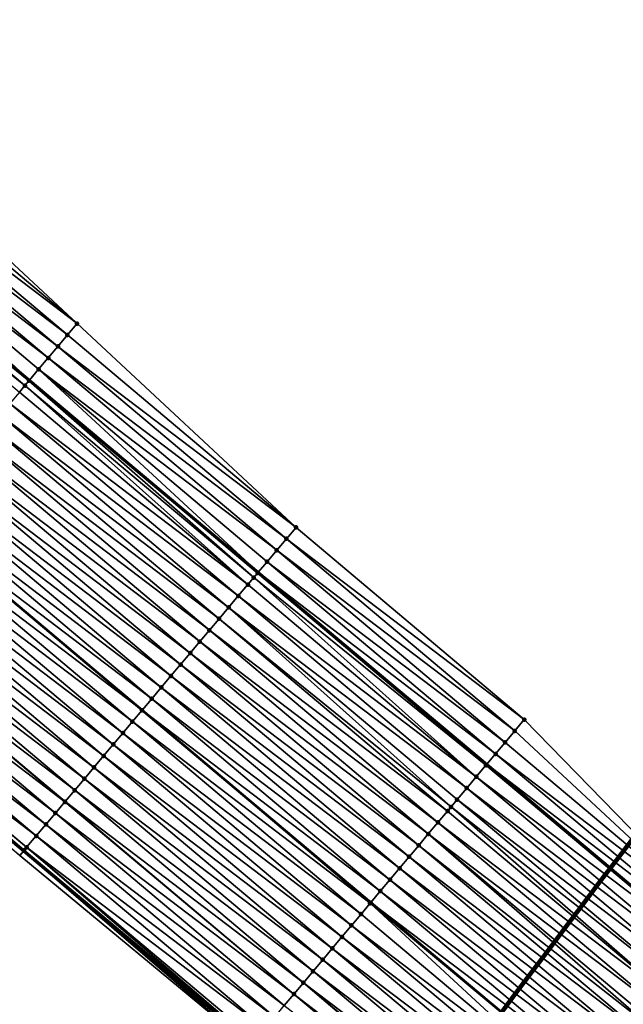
# Model space of a CAD drawing. Header units: feet. Extents: x 2017424 to 2024169, y 808042 to 818730.
# Tile 133 of 256: x 2017853 to 2017893, y 818336 to 818402. Entities that reach past the tile are written whole.
import ezdxf

# ---------------------------------------------------------------- set-up
doc = ezdxf.new("R2010")
doc.units = ezdxf.units.FT
doc.header["$MEASUREMENT"] = 0
for name, color, linetype, lineweight in [('EP_Travel Lane', 172, 'Continuous', 53), ('NB-Road Shots', 141, 'Continuous', 100), ('NB-Road X-Section', 40, 'Continuous', 13), ('Notes', 3, 'Continuous', 100), ('STRIPING', 60, 'Continuous', 53)]:
    doc.layers.add(name, color=color, linetype=linetype, lineweight=lineweight)
doc.layers.add('I-77-MM15-17_NB-Surface-BORDER', color=7, linetype='Continuous')
doc.layers.add('I-77-MM15-17_NB-Surface-TIN', color=7, linetype='Continuous')

msp = doc.modelspace()

# ---------------------------------------------------------------- linework, layer by layer
at = {"layer": 'EP_Travel Lane'}
for points in [[(2017700.465358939, 818506.3183511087, 275.6137406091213), (2017715.780841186, 818493.4570370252, 275.4632255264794), (2017731.105873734, 818480.5864199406, 275.3003390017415), (2017746.416201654, 818467.7190702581, 275.1402701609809), (2017761.726484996, 818454.851758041, 274.9733152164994), (2017777.036702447, 818441.9845012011, 274.7961937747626), (2017792.346997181, 818429.11717941, 274.6309960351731), (2017807.657320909, 818416.2498332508, 274.4702778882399), (2017822.967456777, 818403.3826449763, 274.280558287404), (2017838.277671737, 818390.5153902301, 274.1030543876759), (2017853.587967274, 818377.6480677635, 273.937985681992), (2017868.898245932, 818364.7807594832, 273.7703025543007), (2017884.19638486, 818351.9260948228, 273.58705673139), (2017899.516470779, 818339.0704126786, 273.4242822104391), (2017914.83657145, 818326.2147181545, 273.2640239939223), (2017930.156776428, 818313.3589361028, 273.1215379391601), (2017945.477021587, 818300.503120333, 272.9858990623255)], [(2017669.572152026, 818500.623913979, 276.2142146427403), (2017684.887690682, 818487.7625524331, 276.0730450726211), (2017700.203180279, 818474.9012320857, 275.9237450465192), (2017715.501710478, 818462.0497005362, 275.7629616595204), (2017730.799629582, 818449.167727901, 275.5942802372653), (2017746.097513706, 818436.2857847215, 275.4202003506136), (2017761.395405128, 818423.4038353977, 275.2472398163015), (2017776.693345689, 818410.5218446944, 275.0818815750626), (2017791.99130394, 818397.6398390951, 274.9192514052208), (2017807.289204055, 818384.7578824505, 274.747639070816), (2017822.587136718, 818371.8758983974, 274.5810475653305), (2017837.885092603, 818358.9938947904, 274.4180497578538), (2017853.18298255, 818346.1119467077, 274.2448767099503), (2017868.502268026, 818333.217688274, 274.0707611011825), (2017883.822297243, 818320.3620549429, 273.8982209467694), (2017899.142508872, 818307.506268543, 273.7567614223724), (2017914.462768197, 818294.6504421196, 273.6234330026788), (2017929.78298554, 818281.7946509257, 273.4829504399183), (2017945.103190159, 818268.938870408, 273.3402997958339)]]:
    msp.add_polyline3d(points, dxfattribs=at)
at = {"layer": 'I-77-MM15-17_NB-Surface-BORDER', "color": 3, "linetype": 'Continuous', "lineweight": -3}
for points in [[(2017703.101976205, 818509.4600791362, 275.4509129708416), (2017718.417507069, 818496.5987240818, 275.3084597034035), (2017733.745188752, 818483.7227311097, 275.1475985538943), (2017749.686980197, 818471.6058914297, 274.9404246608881), (2017765.628924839, 818459.4889227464, 274.7569137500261), (2017780.926951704, 818446.6068593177, 274.6048943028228), (2017796.225117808, 818433.7246786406, 274.4743760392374), (2017811.522979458, 818420.8427543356, 274.2968246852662), (2017826.820602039, 818407.9610313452, 274.0823364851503), (2017842.118377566, 818395.0791795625, 273.891487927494), (2017856.77239867, 818381.432095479, 273.7573530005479), (2017871.426399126, 818367.7850287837, 273.6200154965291), (2017886.708749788, 818354.9217460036, 273.4467742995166), (2017900.743620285, 818340.5336732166, 273.3513338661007), (2017916.706366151, 818328.4441428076, 273.1637759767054), (2017932.026605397, 818315.588332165, 273.0271155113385), (2017947.989298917, 818303.4988456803, 272.8306349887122)], [(2017945.03328496, 818268.8555568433, 273.3409461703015), (2017928.858083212, 818280.6924873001, 273.4795691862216), (2017914.1027162, 818294.2213936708, 273.6213631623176), (2017898.84306939, 818307.1495305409, 273.7480917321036), (2017883.543332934, 818320.0295635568, 273.9024397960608), (2017868.353390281, 818333.0402770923, 274.0702513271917), (2017852.931688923, 818345.8135374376, 274.2438751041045), (2017837.397362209, 818358.4147727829, 274.4119851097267), (2017822.040944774, 818371.2274179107, 274.5698653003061), (2017806.857102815, 818384.2448189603, 274.7418484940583), (2017791.502601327, 818397.0595721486, 274.9124553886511), (2017776.20983502, 818409.9477754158, 275.0726494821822), (2017760.963295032, 818422.890779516, 275.2400691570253), (2017745.255806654, 818435.286517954, 275.3975136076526), (2017730.124493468, 818448.3660867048, 275.585666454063), (2017715.044286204, 818461.5066114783, 275.7536184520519), (2017700.014771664, 818474.6768939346, 275.9219362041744), (2017684.590244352, 818487.4083693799, 276.0713054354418), (2017669.37084045, 818500.3842168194, 276.2119112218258)]]:
    msp.add_polyline3d(points, dxfattribs=at)
at = {"layer": 'I-77-MM15-17_NB-Surface-TIN', "color": 128, "linetype": 'Continuous', "lineweight": -3}
for points in [[(2017856.77239867, 818381.432095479, 273.7573530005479), (2017842.118377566, 818395.0791795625, 273.891487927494), (2017841.474425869, 818394.3141133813, 273.917729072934)], [(2017856.77239867, 818381.432095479, 273.7573530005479), (2017841.474425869, 818394.3141133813, 273.917729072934), (2017840.830461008, 818393.5490582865, 273.9419361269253)], [(2017856.128431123, 818380.6670426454, 273.7811450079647), (2017840.830461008, 818393.5490582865, 273.9419361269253), (2017840.186565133, 818392.7839450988, 273.9768019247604)], [(2017856.128431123, 818380.6670426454, 273.7811450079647), (2017856.77239867, 818381.432095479, 273.7573530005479), (2017840.830461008, 818393.5490582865, 273.9419361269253)], [(2017855.484531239, 818379.9019328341, 273.8153911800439), (2017840.186565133, 818392.7839450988, 273.9768019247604), (2017839.542684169, 818392.0188193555, 274.0139714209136)], [(2017855.484531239, 818379.9019328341, 273.8153911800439), (2017856.128431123, 818380.6670426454, 273.7811450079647), (2017840.186565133, 818392.7839450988, 273.9768019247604)], [(2017854.840655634, 818379.1368025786, 273.8533884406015), (2017839.542684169, 818392.0188193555, 274.0139714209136), (2017838.898795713, 818391.2536999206, 274.0499834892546)], [(2017854.840655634, 818379.1368025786, 273.8533884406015), (2017855.484531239, 818379.9019328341, 273.8153911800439), (2017839.542684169, 818392.0188193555, 274.0139714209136)], [(2017838.898795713, 818391.2536999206, 274.0499834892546), (2017838.277671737, 818390.5153902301, 274.1030543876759), (2017853.587967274, 818377.6480677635, 273.937985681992)], [(2017854.196797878, 818378.3716572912, 273.8941437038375), (2017838.898795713, 818391.2536999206, 274.0499834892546), (2017853.587967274, 818377.6480677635, 273.937985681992)], [(2017854.196797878, 818378.3716572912, 273.8941437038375), (2017854.840655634, 818379.1368025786, 273.8533884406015), (2017838.898795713, 818391.2536999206, 274.0499834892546)], [(2017853.278565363, 818377.2804133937, 273.9551706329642), (2017838.00094137, 818390.186575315, 274.1171538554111), (2017837.611016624, 818389.7234628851, 274.1216710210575)], [(2017853.552976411, 818377.6064814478, 273.9405053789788), (2017838.255030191, 818390.4884769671, 274.1049889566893), (2017838.00094137, 818390.186575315, 274.1171538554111)], [(2017853.278565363, 818377.2804133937, 273.9551706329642), (2017853.552976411, 818377.6064814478, 273.9405053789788), (2017838.00094137, 818390.186575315, 274.1171538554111)], [(2017853.552976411, 818377.6064814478, 273.9405053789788), (2017838.277671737, 818390.5153902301, 274.1030543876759), (2017838.255030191, 818390.4884769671, 274.1049889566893)], [(2017853.552976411, 818377.6064814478, 273.9405053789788), (2017853.587967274, 818377.6480677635, 273.937985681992), (2017838.277671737, 818390.5153902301, 274.1030543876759)], [(2017852.908991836, 818376.8414429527, 273.9616665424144), (2017853.278565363, 818377.2804133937, 273.9551706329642), (2017837.611016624, 818389.7234628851, 274.1216710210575)], [(2017871.426399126, 818367.7850287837, 273.6200154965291), (2017856.77239867, 818381.432095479, 273.7573530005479), (2017856.128431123, 818380.6670426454, 273.7811450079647)], [(2017871.426399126, 818367.7850287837, 273.6200154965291), (2017856.128431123, 818380.6670426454, 273.7811450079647), (2017855.484531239, 818379.9019328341, 273.8153911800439)], [(2017870.782484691, 818367.0199312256, 273.6520141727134), (2017855.484531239, 818379.9019328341, 273.8153911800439), (2017854.840655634, 818379.1368025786, 273.8533884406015)], [(2017870.782484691, 818367.0199312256, 273.6520141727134), (2017871.426399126, 818367.7850287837, 273.6200154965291), (2017855.484531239, 818379.9019328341, 273.8153911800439)], [(2017870.138607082, 818366.2548026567, 273.6897026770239), (2017854.840655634, 818379.1368025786, 273.8533884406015), (2017854.196797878, 818378.3716572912, 273.8941437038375)], [(2017870.138607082, 818366.2548026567, 273.6897026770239), (2017870.782484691, 818367.0199312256, 273.6520141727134), (2017854.840655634, 818379.1368025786, 273.8533884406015)], [(2017854.196797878, 818378.3716572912, 273.8941437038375), (2017853.587967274, 818377.6480677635, 273.937985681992), (2017868.898245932, 818364.7807594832, 273.7703025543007)], [(2017869.494759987, 818365.4896483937, 273.7321054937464), (2017854.196797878, 818378.3716572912, 273.8941437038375), (2017868.898245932, 818364.7807594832, 273.7703025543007)], [(2017869.494759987, 818365.4896483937, 273.7321054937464), (2017870.138607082, 818366.2548026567, 273.6897026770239), (2017854.196797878, 818378.3716572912, 273.8941437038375)], [(2017868.600558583, 818364.4270606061, 273.784144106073), (2017853.552976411, 818377.6064814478, 273.9405053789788), (2017853.278565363, 818377.2804133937, 273.9551706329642)], [(2017868.85090529, 818364.7245005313, 273.7733339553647), (2017853.587967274, 818377.6480677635, 273.937985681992), (2017853.552976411, 818377.6064814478, 273.9405053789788)], [(2017868.600558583, 818364.4270606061, 273.784144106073), (2017868.85090529, 818364.7245005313, 273.7733339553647), (2017853.552976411, 818377.6064814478, 273.9405053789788)], [(2017868.85090529, 818364.7245005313, 273.7733339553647), (2017868.898245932, 818364.7807594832, 273.7703025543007), (2017853.587967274, 818377.6480677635, 273.937985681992)], [(2017868.206918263, 818363.9594641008, 273.7941170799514), (2017853.278565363, 818377.2804133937, 273.9551706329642), (2017852.908991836, 818376.8414429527, 273.9616665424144)], [(2017868.206918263, 818363.9594641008, 273.7941170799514), (2017868.600558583, 818364.4270606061, 273.784144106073), (2017853.278565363, 818377.2804133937, 273.9551706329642)], [(2017868.206918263, 818363.9594641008, 273.7941170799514), (2017852.908991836, 818376.8414429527, 273.9616665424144), (2017852.264964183, 818376.0764407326, 273.9761721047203)], [(2017867.56289668, 818363.1944567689, 273.8095611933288), (2017852.264964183, 818376.0764407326, 273.9761721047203), (2017851.620981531, 818375.3114006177, 273.9976304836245)], [(2017867.56289668, 818363.1944567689, 273.8095611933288), (2017868.206918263, 818363.9594641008, 273.7941170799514), (2017852.264964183, 818376.0764407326, 273.9761721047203)], [(2017866.918916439, 818362.429414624, 273.8313927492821), (2017851.620981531, 818375.3114006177, 273.9976304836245), (2017850.977010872, 818374.5463504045, 274.0209417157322)], [(2017866.918916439, 818362.429414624, 273.8313927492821), (2017867.56289668, 818363.1944567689, 273.8095611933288), (2017851.620981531, 818375.3114006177, 273.9976304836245)], [(2017866.274958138, 818361.6643540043, 273.8566140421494), (2017850.977010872, 818374.5463504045, 274.0209417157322), (2017850.333047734, 818373.7812938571, 274.0454150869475)], [(2017866.274958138, 818361.6643540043, 273.8566140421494), (2017866.918916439, 818362.429414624, 273.8313927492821), (2017850.977010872, 818374.5463504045, 274.0209417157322)], [(2017865.630992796, 818360.8992993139, 273.8807474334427), (2017850.333047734, 818373.7812938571, 274.0454150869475), (2017849.689062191, 818373.0162561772, 274.0664267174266)], [(2017865.630992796, 818360.8992993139, 273.8807474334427), (2017866.274958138, 818361.6643540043, 273.8566140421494), (2017850.333047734, 818373.7812938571, 274.0454150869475)], [(2017864.987018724, 818360.1342519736, 273.9035322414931), (2017849.689062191, 818373.0162561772, 274.0664267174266), (2017849.045065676, 818372.2512277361, 274.0857432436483)], [(2017864.987018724, 818360.1342519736, 273.9035322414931), (2017865.630992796, 818360.8992993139, 273.8807474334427), (2017849.689062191, 818373.0162561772, 274.0664267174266)], [(2017864.34303056, 818359.3692165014, 273.9241395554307), (2017849.045065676, 818372.2512277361, 274.0857432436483), (2017848.401049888, 818371.4862155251, 274.1020819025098)], [(2017864.34303056, 818359.3692165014, 273.9241395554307), (2017864.987018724, 818360.1342519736, 273.9035322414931), (2017849.045065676, 818372.2512277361, 274.0857432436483)], [(2017863.699041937, 818358.6041814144, 273.9446761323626), (2017848.401049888, 818371.4862155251, 274.1020819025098), (2017847.757053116, 818370.7211873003, 274.1213586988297)], [(2017863.699041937, 818358.6041814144, 273.9446761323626), (2017864.34303056, 818359.3692165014, 273.9241395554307), (2017848.401049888, 818371.4862155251, 274.1020819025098)], [(2017863.05504936, 818357.8391496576, 273.9646016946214), (2017847.757053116, 818370.7211873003, 274.1213586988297), (2017847.113081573, 818369.9561378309, 274.1445334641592)], [(2017863.05504936, 818357.8391496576, 273.9646016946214), (2017863.699041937, 818358.6041814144, 273.9446761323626), (2017847.757053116, 818370.7211873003, 274.1213586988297)], [(2017862.411050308, 818357.0741233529, 273.9835269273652), (2017847.113081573, 818369.9561378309, 274.1445334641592), (2017846.469119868, 818369.1910800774, 274.1692281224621)], [(2017862.411050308, 818357.0741233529, 273.9835269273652), (2017863.05504936, 818357.8391496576, 273.9646016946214), (2017847.113081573, 818369.9561378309, 274.1445334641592)], [(2017861.767077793, 818356.3090747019, 274.006552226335), (2017846.469119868, 818369.1910800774, 274.1692281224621), (2017845.832543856, 818368.4349163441, 274.1845459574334)], [(2017861.767077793, 818356.3090747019, 274.006552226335), (2017862.411050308, 818357.0741233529, 273.9835269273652), (2017846.469119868, 818369.1910800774, 274.1692281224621)], [(2017861.123070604, 818355.5440552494, 274.0242202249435), (2017845.825098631, 818368.4260724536, 274.1847251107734), (2017845.181110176, 818367.6610372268, 274.2052866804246)], [(2017845.825098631, 818368.4260724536, 274.1847251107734), (2017861.130515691, 818355.552899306, 274.0240159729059), (2017845.832543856, 818368.4349163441, 274.1845459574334)], [(2017861.123070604, 818355.5440552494, 274.0242202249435), (2017861.130515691, 818355.552899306, 274.0240159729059), (2017845.825098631, 818368.4260724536, 274.1847251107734)], [(2017861.767077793, 818356.3090747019, 274.006552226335), (2017845.832543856, 818368.4349163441, 274.1845459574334), (2017861.130515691, 818355.552899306, 274.0240159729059)], [(2017860.479057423, 818354.7790408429, 274.0409623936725), (2017845.181110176, 818367.6610372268, 274.2052866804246), (2017844.537149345, 818366.8959787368, 274.2301164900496)], [(2017860.479057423, 818354.7790408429, 274.0409623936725), (2017861.123070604, 818355.5440552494, 274.0242202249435), (2017845.181110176, 818367.6610372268, 274.2052866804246)], [(2017886.708749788, 818354.9217460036, 273.4467742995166), (2017871.426399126, 818367.7850287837, 273.6200154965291), (2017870.782484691, 818367.0199312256, 273.6520141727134)], [(2017886.066140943, 818354.1555515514, 273.4802550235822), (2017870.782484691, 818367.0199312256, 273.6520141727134), (2017870.138607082, 818366.2548026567, 273.6897026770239)], [(2017886.066140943, 818354.1555515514, 273.4802550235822), (2017886.708749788, 818354.9217460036, 273.4467742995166), (2017870.782484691, 818367.0199312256, 273.6520141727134)], [(2017859.83509339, 818354.0139850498, 274.0652981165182), (2017844.537149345, 818366.8959787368, 274.2301164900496), (2017843.893160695, 818366.1309436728, 274.2506481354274)], [(2017859.83509339, 818354.0139850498, 274.0652981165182), (2017860.479057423, 818354.7790408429, 274.0409623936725), (2017844.537149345, 818366.8959787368, 274.2301164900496)], [(2017859.19112591, 818353.2489321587, 274.0891013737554), (2017843.893160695, 818366.1309436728, 274.2506481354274), (2017843.249214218, 818365.3658730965, 274.2776955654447)], [(2017859.19112591, 818353.2489321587, 274.0891013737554), (2017859.83509339, 818354.0139850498, 274.0652981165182), (2017843.893160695, 818366.1309436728, 274.2506481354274)], [(2017885.423552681, 818353.3893398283, 273.517242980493), (2017870.138607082, 818366.2548026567, 273.6897026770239), (2017869.494759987, 818365.4896483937, 273.7321054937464)], [(2017885.423552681, 818353.3893398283, 273.517242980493), (2017886.066140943, 818354.1555515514, 273.4802550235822), (2017870.138607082, 818366.2548026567, 273.6897026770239)], [(2017858.547135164, 818352.4838988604, 274.1093097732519), (2017843.249214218, 818365.3658730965, 274.2776955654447), (2017842.605233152, 818364.600831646, 274.2993990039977)], [(2017858.547135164, 818352.4838988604, 274.1093097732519), (2017859.19112591, 818353.2489321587, 274.0891013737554), (2017843.249214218, 818365.3658730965, 274.2776955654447)], [(2017884.780964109, 818352.6231283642, 273.5541783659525), (2017869.494759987, 818365.4896483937, 273.7321054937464), (2017868.898245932, 818364.7807594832, 273.7703025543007)], [(2017884.780964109, 818352.6231283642, 273.5541783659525), (2017885.423552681, 818353.3893398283, 273.517242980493), (2017869.494759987, 818365.4896483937, 273.7321054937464)], [(2017857.903151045, 818351.7188599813, 274.1305421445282), (2017842.605233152, 818364.600831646, 274.2993990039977), (2017841.961262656, 818363.8357812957, 274.3227353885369)], [(2017857.903151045, 818351.7188599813, 274.1305421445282), (2017858.547135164, 818352.4838988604, 274.1093097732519), (2017842.605233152, 818364.600831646, 274.2993990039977)], [(2017883.4957483, 818351.0907378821, 273.6214601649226), (2017868.600558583, 818364.4270606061, 273.784144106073), (2017868.206918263, 818363.9594641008, 273.7941170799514)], [(2017884.138370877, 818351.8569208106, 273.5903195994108), (2017868.85090529, 818364.7245005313, 273.7733339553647), (2017868.600558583, 818364.4270606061, 273.784144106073)], [(2017883.4957483, 818351.0907378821, 273.6214601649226), (2017884.138370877, 818351.8569208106, 273.5903195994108), (2017868.600558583, 818364.4270606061, 273.784144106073)], [(2017868.85090529, 818364.7245005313, 273.7733339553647), (2017884.19638486, 818351.9260948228, 273.58705673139), (2017868.898245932, 818364.7807594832, 273.7703025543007)], [(2017884.138370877, 818351.8569208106, 273.5903195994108), (2017884.19638486, 818351.9260948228, 273.58705673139), (2017868.85090529, 818364.7245005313, 273.7733339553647)], [(2017884.780964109, 818352.6231283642, 273.5541783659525), (2017868.898245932, 818364.7807594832, 273.7703025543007), (2017884.19638486, 818351.9260948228, 273.58705673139)], [(2017857.259170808, 818350.9538178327, 274.1523743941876), (2017841.961262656, 818363.8357812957, 274.3227353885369), (2017841.317252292, 818363.0707645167, 274.3399121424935)], [(2017857.259170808, 818350.9538178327, 274.1523743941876), (2017857.903151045, 818351.7188599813, 274.1305421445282), (2017841.961262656, 818363.8357812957, 274.3227353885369)], [(2017883.4957483, 818351.0907378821, 273.6214601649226), (2017868.206918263, 818363.9594641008, 273.7941170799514), (2017867.56289668, 818363.1944567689, 273.8095611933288)], [(2017856.61517634, 818350.1887876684, 274.1720078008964), (2017841.317252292, 818363.0707645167, 274.3399121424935), (2017840.67321579, 818362.3057697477, 274.3530505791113)], [(2017856.61517634, 818350.1887876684, 274.1720078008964), (2017857.259170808, 818350.9538178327, 274.1523743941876), (2017841.317252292, 818363.0707645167, 274.3399121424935)], [(2017882.853083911, 818350.324590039, 273.6454758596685), (2017867.56289668, 818363.1944567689, 273.8095611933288), (2017866.918916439, 818362.429414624, 273.8313927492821)], [(2017882.853083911, 818350.324590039, 273.6454758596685), (2017883.4957483, 818351.0907378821, 273.6214601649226), (2017867.56289668, 818363.1944567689, 273.8095611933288)], [(2017881.801868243, 818349.0713964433, 273.6842729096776), (2017866.918916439, 818362.429414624, 273.8313927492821), (2017866.274958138, 818361.6643540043, 273.8566140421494)], [(2017881.801868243, 818349.0713964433, 273.6842729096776), (2017882.210418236, 818349.5584432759, 273.6692722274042), (2017866.918916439, 818362.429414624, 273.8313927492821)], [(2017882.210418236, 818349.5584432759, 273.6692722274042), (2017882.853083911, 818350.324590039, 273.6454758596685), (2017866.918916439, 818362.429414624, 273.8313927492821)], [(2017855.956910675, 818349.406875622, 274.1866320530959), (2017840.67321579, 818362.3057697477, 274.3530505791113), (2017840.029175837, 818361.5407778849, 274.3656557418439)], [(2017855.956910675, 818349.406875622, 274.1866320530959), (2017855.97114794, 818349.423786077, 274.1863986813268), (2017840.67321579, 818362.3057697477, 274.3530505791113)], [(2017855.97114794, 818349.423786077, 274.1863986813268), (2017856.61517634, 818350.1887876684, 274.1720078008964), (2017840.67321579, 818362.3057697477, 274.3530505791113)], [(2017855.327086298, 818348.6588124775, 274.1956536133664), (2017840.029175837, 818361.5407778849, 274.3656557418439), (2017839.385169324, 818360.7757578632, 274.3834274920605)], [(2017855.327086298, 818348.6588124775, 274.1956536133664), (2017855.956910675, 818349.406875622, 274.1866320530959), (2017840.029175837, 818361.5407778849, 274.3656557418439)], [(2017881.567747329, 818348.7923009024, 273.6921771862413), (2017866.274958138, 818361.6643540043, 273.8566140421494), (2017865.630992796, 818360.8992993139, 273.8807474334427)], [(2017881.567747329, 818348.7923009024, 273.6921771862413), (2017881.801868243, 818349.0713964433, 273.6842729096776), (2017866.274958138, 818361.6643540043, 273.8566140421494)], [(2017854.68305587, 818347.8938125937, 274.2097311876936), (2017839.385169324, 818360.7757578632, 274.3834274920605), (2017838.741145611, 818360.0107523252, 274.3985417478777)], [(2017854.68305587, 818347.8938125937, 274.2097311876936), (2017855.327086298, 818348.6588124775, 274.1956536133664), (2017839.385169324, 818360.7757578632, 274.3834274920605)], [(2017880.925055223, 818348.0261763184, 273.7114696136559), (2017865.630992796, 818360.8992993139, 273.8807474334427), (2017864.987018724, 818360.1342519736, 273.9035322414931)], [(2017880.925055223, 818348.0261763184, 273.7114696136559), (2017881.567747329, 818348.7923009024, 273.6921771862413), (2017865.630992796, 818360.8992993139, 273.8807474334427)], [(2017854.039056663, 818347.12878642, 274.2286323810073), (2017838.741145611, 818360.0107523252, 274.3985417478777), (2017838.09715385, 818359.2457198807, 274.4185928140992)], [(2017854.039056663, 818347.12878642, 274.2286323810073), (2017854.68305587, 818347.8938125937, 274.2097311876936), (2017838.741145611, 818360.0107523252, 274.3985417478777)], [(2017880.282383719, 818347.260034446, 273.7342727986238), (2017864.987018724, 818360.1342519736, 273.9035322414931), (2017864.34303056, 818359.3692165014, 273.9241395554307)], [(2017880.282383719, 818347.260034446, 273.7342727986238), (2017880.925055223, 818348.0261763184, 273.7114696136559), (2017864.987018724, 818360.1342519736, 273.9035322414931)], [(2017853.22915806, 818346.1667797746, 274.2450607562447), (2017837.962823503, 818359.0861914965, 274.4189798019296), (2017837.885092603, 818358.9938947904, 274.4180497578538)], [(2017853.22915806, 818346.1667797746, 274.2450607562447), (2017838.014047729, 818359.1470200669, 274.4191694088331), (2017837.962823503, 818359.0861914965, 274.4189798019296)], [(2017853.395036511, 818346.363777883, 274.2442976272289), (2017838.09715385, 818359.2457198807, 274.4185928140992), (2017838.014047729, 818359.1470200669, 274.4191694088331)], [(2017853.22915806, 818346.1667797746, 274.2450607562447), (2017853.395036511, 818346.363777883, 274.2442976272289), (2017838.014047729, 818359.1470200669, 274.4191694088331)], [(2017853.395036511, 818346.363777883, 274.2442976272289), (2017854.039056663, 818347.12878642, 274.2286323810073), (2017838.09715385, 818359.2457198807, 274.4185928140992)], [(2017879.639721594, 818346.4938847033, 273.7586742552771), (2017864.34303056, 818359.3692165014, 273.9241395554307), (2017863.699041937, 818358.6041814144, 273.9446761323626)], [(2017879.639721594, 818346.4938847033, 273.7586742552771), (2017880.282383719, 818347.260034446, 273.7342727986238), (2017864.34303056, 818359.3692165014, 273.9241395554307)], [(2017853.22915806, 818346.1667797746, 274.2450607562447), (2017837.885092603, 818358.9938947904, 274.4180497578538), (2017853.18298255, 818346.1119467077, 274.2448767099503)], [(2017852.931688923, 818345.8135374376, 274.2438751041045), (2017853.18298255, 818346.1119467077, 274.2448767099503), (2017837.885092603, 818358.9938947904, 274.4180497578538)], [(2017878.997025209, 818345.72776371, 273.7772374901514), (2017863.699041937, 818358.6041814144, 273.9446761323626), (2017863.05504936, 818357.8391496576, 273.9646016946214)], [(2017878.997025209, 818345.72776371, 273.7772374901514), (2017879.639721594, 818346.4938847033, 273.7586742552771), (2017863.699041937, 818358.6041814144, 273.9446761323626)], [(2017878.354331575, 818344.9616404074, 273.7962696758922), (2017863.05504936, 818357.8391496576, 273.9646016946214), (2017862.411050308, 818357.0741233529, 273.9835269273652)], [(2017878.354331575, 818344.9616404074, 273.7962696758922), (2017878.997025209, 818345.72776371, 273.7772374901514), (2017863.05504936, 818357.8391496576, 273.9646016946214)], [(2017877.711669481, 818344.195490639, 273.8206763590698), (2017862.411050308, 818357.0741233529, 273.9835269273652), (2017861.767077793, 818356.3090747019, 274.006552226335)], [(2017877.711669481, 818344.195490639, 273.8206763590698), (2017878.354331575, 818344.9616404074, 273.7962696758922), (2017862.411050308, 818357.0741233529, 273.9835269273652)], [(2017877.069011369, 818343.4293375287, 273.845761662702), (2017861.767077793, 818356.3090747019, 274.006552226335), (2017861.130515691, 818355.552899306, 274.0240159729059)], [(2017877.069011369, 818343.4293375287, 273.845761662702), (2017877.711669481, 818344.195490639, 273.8206763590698), (2017861.767077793, 818356.3090747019, 274.006552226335)], [(2017876.387315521, 818342.6167513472, 273.8634539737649), (2017861.123070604, 818355.5440552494, 274.0242202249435), (2017860.479057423, 818354.7790408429, 274.0409623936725)], [(2017861.123070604, 818355.5440552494, 274.0242202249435), (2017876.433732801, 818342.6720797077, 273.862363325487), (2017861.130515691, 818355.552899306, 274.0240159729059)], [(2017876.426304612, 818342.6632252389, 273.8625574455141), (2017876.433732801, 818342.6720797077, 273.862363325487), (2017861.123070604, 818355.5440552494, 274.0242202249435)], [(2017876.387315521, 818342.6167513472, 273.8634539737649), (2017876.426304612, 818342.6632252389, 273.8625574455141), (2017861.123070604, 818355.5440552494, 274.0242202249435)], [(2017877.069011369, 818343.4293375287, 273.845761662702), (2017861.130515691, 818355.552899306, 274.0240159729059), (2017876.433732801, 818342.6720797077, 273.862363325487)], [(2017875.783595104, 818341.8971152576, 273.8788844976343), (2017860.479057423, 818354.7790408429, 274.0409623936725), (2017859.83509339, 818354.0139850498, 274.0652981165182)], [(2017875.783595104, 818341.8971152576, 273.8788844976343), (2017876.387315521, 818342.6167513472, 273.8634539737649), (2017860.479057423, 818354.7790408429, 274.0409623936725)], [(2017900.743620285, 818340.5336732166, 273.3513338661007), (2017886.708749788, 818354.9217460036, 273.4467742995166), (2017886.066140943, 818354.1555515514, 273.4802550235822)], [(2017875.140907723, 818341.1309867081, 273.8989821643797), (2017859.83509339, 818354.0139850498, 274.0652981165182), (2017859.19112591, 818353.2489321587, 274.0891013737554)], [(2017875.140907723, 818341.1309867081, 273.8989821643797), (2017875.783595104, 818341.8971152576, 273.8788844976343), (2017859.83509339, 818354.0139850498, 274.0652981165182)], [(2017900.743620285, 818340.5336732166, 273.3513338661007), (2017886.066140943, 818354.1555515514, 273.4802550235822), (2017885.423552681, 818353.3893398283, 273.517242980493)], [(2017874.498233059, 818340.3648474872, 273.9212469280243), (2017859.19112591, 818353.2489321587, 274.0891013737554), (2017858.547135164, 818352.4838988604, 274.1093097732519)], [(2017874.498233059, 818340.3648474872, 273.9212469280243), (2017875.140907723, 818341.1309867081, 273.8989821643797), (2017859.19112591, 818353.2489321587, 274.0891013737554)], [(2017900.743620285, 818340.5336732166, 273.3513338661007), (2017885.423552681, 818353.3893398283, 273.517242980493), (2017884.780964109, 818352.6231283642, 273.5541783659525)], [(2017873.855561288, 818339.5987058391, 273.9440045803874), (2017858.547135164, 818352.4838988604, 274.1093097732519), (2017857.903151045, 818351.7188599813, 274.1305421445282)], [(2017873.855561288, 818339.5987058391, 273.9440045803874), (2017874.498233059, 818340.3648474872, 273.9212469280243), (2017858.547135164, 818352.4838988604, 274.1093097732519)], [(2017900.101047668, 818339.7674483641, 273.3909880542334), (2017884.780964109, 818352.6231283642, 273.5541783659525), (2017884.19638486, 818351.9260948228, 273.58705673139)], [(2017900.101047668, 818339.7674483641, 273.3909880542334), (2017900.743620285, 818340.5336732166, 273.3513338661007), (2017884.780964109, 818352.6231283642, 273.5541783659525)], [(2017899.458457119, 818339.0012385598, 273.4275863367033), (2017884.138370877, 818351.8569208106, 273.5903195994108), (2017883.4957483, 818351.0907378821, 273.6214601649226)], [(2017884.138370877, 818351.8569208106, 273.5903195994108), (2017899.516470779, 818339.0704126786, 273.4242822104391), (2017884.19638486, 818351.9260948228, 273.58705673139)], [(2017899.458457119, 818339.0012385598, 273.4275863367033), (2017899.516470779, 818339.0704126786, 273.4242822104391), (2017884.138370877, 818351.8569208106, 273.5903195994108)], [(2017900.101047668, 818339.7674483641, 273.3909880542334), (2017884.19638486, 818351.9260948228, 273.58705673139), (2017899.516470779, 818339.0704126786, 273.4242822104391)], [(2017873.212891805, 818338.8325622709, 273.9671521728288), (2017857.903151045, 818351.7188599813, 274.1305421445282), (2017857.259170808, 818350.9538178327, 274.1523743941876)], [(2017873.212891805, 818338.8325622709, 273.9671521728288), (2017873.855561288, 818339.5987058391, 273.9440045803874), (2017857.903151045, 818351.7188599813, 274.1305421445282)], [(2017872.570195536, 818338.0664411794, 273.9857353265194), (2017857.259170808, 818350.9538178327, 274.1523743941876), (2017856.61517634, 818350.1887876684, 274.1720078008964)], [(2017872.570195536, 818338.0664411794, 273.9857353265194), (2017873.212891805, 818338.8325622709, 273.9671521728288), (2017857.259170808, 818350.9538178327, 274.1523743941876)], [(2017898.815830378, 818338.2350591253, 273.4580174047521), (2017883.4957483, 818351.0907378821, 273.6214601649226), (2017882.853083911, 818350.324590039, 273.6454758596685)], [(2017898.815830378, 818338.2350591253, 273.4580174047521), (2017899.458457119, 818339.0012385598, 273.4275863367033), (2017883.4957483, 818351.0907378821, 273.6214601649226)], [(2017871.927474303, 818337.3003410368, 274.0000643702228), (2017856.61517634, 818350.1887876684, 274.1720078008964), (2017855.97114794, 818349.423786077, 274.1863986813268)], [(2017871.927474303, 818337.3003410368, 274.0000643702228), (2017872.570195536, 818338.0664411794, 273.9857353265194), (2017856.61517634, 818350.1887876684, 274.1720078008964)], [(2017898.17317018, 818337.4689077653, 273.4827472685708), (2017882.853083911, 818350.324590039, 273.6454758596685), (2017882.210418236, 818349.5584432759, 273.6692722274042)], [(2017898.17317018, 818337.4689077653, 273.4827472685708), (2017898.815830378, 818338.2350591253, 273.4580174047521), (2017882.853083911, 818350.324590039, 273.6454758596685)], [(2017871.284749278, 818336.534244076, 274.0137472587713), (2017855.956910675, 818349.406875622, 274.1866320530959), (2017855.327086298, 818348.6588124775, 274.1956536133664)], [(2017871.284749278, 818336.534244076, 274.0137472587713), (2017855.97114794, 818349.423786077, 274.1863986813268), (2017855.956910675, 818349.406875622, 274.1866320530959)], [(2017871.284749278, 818336.534244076, 274.0137472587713), (2017871.927474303, 818337.3003410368, 274.0000643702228), (2017855.97114794, 818349.423786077, 274.1863986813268)], [(2017897.530500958, 818336.7027639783, 273.5059392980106), (2017882.210418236, 818349.5584432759, 273.6692722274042), (2017881.801868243, 818349.0713964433, 273.6842729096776)], [(2017897.530500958, 818336.7027639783, 273.5059392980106), (2017898.17317018, 818337.4689077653, 273.4827472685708), (2017882.210418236, 818349.5584432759, 273.6692722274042)], [(2017870.642026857, 818335.76814493, 274.0278739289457), (2017855.327086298, 818348.6588124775, 274.1956536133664), (2017854.68305587, 818347.8938125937, 274.2097311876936)], [(2017870.642026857, 818335.76814493, 274.0278739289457), (2017871.284749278, 818336.534244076, 274.0137472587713), (2017855.327086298, 818348.6588124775, 274.1956536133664)], [(2017896.887835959, 818335.936616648, 273.5298508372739), (2017881.567747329, 818348.7923009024, 273.6921771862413), (2017880.925055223, 818348.0261763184, 273.7114696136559)], [(2017896.887835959, 818335.936616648, 273.5298508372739), (2017881.801868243, 818349.0713964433, 273.6842729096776), (2017881.567747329, 818348.7923009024, 273.6921771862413)], [(2017896.887835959, 818335.936616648, 273.5298508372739), (2017897.530500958, 818336.7027639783, 273.5059392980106), (2017881.801868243, 818349.0713964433, 273.6842729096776)], [(2017869.999300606, 818335.0020489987, 274.04134775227), (2017854.68305587, 818347.8938125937, 274.2097311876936), (2017854.039056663, 818347.12878642, 274.2286323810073)], [(2017869.999300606, 818335.0020489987, 274.04134775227), (2017870.642026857, 818335.76814493, 274.0278739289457), (2017854.68305587, 818347.8938125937, 274.2097311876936)], [(2017896.245171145, 818335.1704691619, 273.5537940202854), (2017880.925055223, 818348.0261763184, 273.7114696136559), (2017880.282383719, 818347.260034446, 273.7342727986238)], [(2017896.245171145, 818335.1704691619, 273.5537940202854), (2017896.887835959, 818335.936616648, 273.5298508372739), (2017880.925055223, 818348.0261763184, 273.7114696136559)], [(2017895.375744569, 818334.1340060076, 273.5848034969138), (2017880.282383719, 818347.260034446, 273.7342727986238), (2017879.639721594, 818346.4938847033, 273.7586742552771)], [(2017895.375744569, 818334.1340060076, 273.5848034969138), (2017895.602501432, 818334.404325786, 273.5769025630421), (2017880.282383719, 818347.260034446, 273.7342727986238)], [(2017895.602501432, 818334.404325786, 273.5769025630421), (2017896.245171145, 818335.1704691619, 273.5537940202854), (2017880.282383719, 818347.260034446, 273.7342727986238)], [(2017869.356586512, 818334.2359428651, 274.0568933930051), (2017854.039056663, 818347.12878642, 274.2286323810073), (2017853.395036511, 818346.363777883, 274.2442976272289)], [(2017869.356586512, 818334.2359428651, 274.0568933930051), (2017869.999300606, 818335.0020489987, 274.04134775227), (2017854.039056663, 818347.12878642, 274.2286323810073)], [(2017868.353390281, 818333.0402770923, 274.0702513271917), (2017853.18298255, 818346.1119467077, 274.2448767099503), (2017852.931688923, 818345.8135374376, 274.2438751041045)], [(2017868.520656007, 818333.2396015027, 274.0707347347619), (2017853.22915806, 818346.1667797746, 274.2450607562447), (2017853.18298255, 818346.1119467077, 274.2448767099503)], [(2017868.520656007, 818333.2396015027, 274.0707347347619), (2017853.18298255, 818346.1119467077, 274.2448767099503), (2017868.502268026, 818333.217688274, 274.0707611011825)], [(2017868.458533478, 818333.1655691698, 274.0708238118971), (2017868.502268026, 818333.217688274, 274.0707611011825), (2017853.18298255, 818346.1119467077, 274.2448767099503)], [(2017868.353390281, 818333.0402770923, 274.0702513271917), (2017868.458533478, 818333.1655691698, 274.0708238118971), (2017853.18298255, 818346.1119467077, 274.2448767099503)], [(2017868.584263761, 818333.3154014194, 274.0708432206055), (2017853.395036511, 818346.363777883, 274.2442976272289), (2017853.22915806, 818346.1667797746, 274.2450607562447)], [(2017868.520656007, 818333.2396015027, 274.0707347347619), (2017868.584263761, 818333.3154014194, 274.0708432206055), (2017853.22915806, 818346.1667797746, 274.2450607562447)], [(2017868.584263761, 818333.3154014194, 274.0708432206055), (2017868.713860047, 818333.4698471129, 274.0703308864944), (2017853.395036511, 818346.363777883, 274.2442976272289)], [(2017868.713860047, 818333.4698471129, 274.0703308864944), (2017869.356586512, 818334.2359428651, 274.0568933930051), (2017853.395036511, 818346.363777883, 274.2442976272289)], [(2017894.959819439, 818333.6381927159, 273.5979182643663), (2017879.639721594, 818346.4938847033, 273.7586742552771), (2017878.997025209, 818345.72776371, 273.7772374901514)], [(2017894.959819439, 818333.6381927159, 273.5979182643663), (2017895.375744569, 818334.1340060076, 273.5848034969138), (2017879.639721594, 818346.4938847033, 273.7586742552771)], [(2017894.317121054, 818332.8720734, 273.6161408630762), (2017878.997025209, 818345.72776371, 273.7772374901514), (2017878.354331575, 818344.9616404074, 273.7962696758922)], [(2017894.317121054, 818332.8720734, 273.6161408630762), (2017894.959819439, 818333.6381927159, 273.5979182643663), (2017878.997025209, 818345.72776371, 273.7772374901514)], [(2017893.674425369, 818332.1059518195, 273.6348233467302), (2017878.354331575, 818344.9616404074, 273.7962696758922), (2017877.711669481, 818344.195490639, 273.8206763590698)], [(2017893.674425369, 818332.1059518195, 273.6348233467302), (2017894.317121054, 818332.8720734, 273.6161408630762), (2017878.354331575, 818344.9616404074, 273.7962696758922)], [(2017893.031739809, 818331.339821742, 273.6552313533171), (2017877.711669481, 818344.195490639, 273.8206763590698), (2017877.069011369, 818343.4293375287, 273.845761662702)], [(2017893.031739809, 818331.339821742, 273.6552313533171), (2017893.674425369, 818332.1059518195, 273.6348233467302), (2017877.711669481, 818344.195490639, 273.8206763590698)], [(2017892.389058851, 818330.5736878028, 273.6764235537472), (2017877.069011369, 818343.4293375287, 273.845761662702), (2017876.433732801, 818342.6720797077, 273.862363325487)], [(2017892.389058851, 818330.5736878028, 273.6764235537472), (2017893.031739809, 818331.339821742, 273.6552313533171), (2017877.069011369, 818343.4293375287, 273.845761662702)], [(2017891.103692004, 818329.041424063, 273.7179674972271), (2017876.387315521, 818342.6167513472, 273.8634539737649), (2017875.783595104, 818341.8971152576, 273.8788844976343)], [(2017891.746374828, 818329.807556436, 273.6970933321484), (2017876.426304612, 818342.6632252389, 273.8625574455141), (2017876.387315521, 818342.6167513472, 273.8634539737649)], [(2017891.103692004, 818329.041424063, 273.7179674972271), (2017891.746374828, 818329.807556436, 273.6970933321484), (2017876.387315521, 818342.6167513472, 273.8634539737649)], [(2017876.426304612, 818342.6632252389, 273.8625574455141), (2017891.753802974, 818329.8164113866, 273.6968544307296), (2017876.433732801, 818342.6720797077, 273.862363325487)], [(2017891.746374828, 818329.807556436, 273.6970933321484), (2017891.753802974, 818329.8164113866, 273.6968544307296), (2017876.426304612, 818342.6632252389, 273.8625574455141)], [(2017892.389058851, 818330.5736878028, 273.6764235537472), (2017876.433732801, 818342.6720797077, 273.862363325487), (2017891.753802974, 818329.8164113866, 273.6968544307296)], [(2017891.103692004, 818329.041424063, 273.7179674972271), (2017875.783595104, 818341.8971152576, 273.8788844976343), (2017875.140907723, 818341.1309867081, 273.8989821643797)], [(2017890.461002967, 818328.2752969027, 273.7377830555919), (2017875.140907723, 818341.1309867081, 273.8989821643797), (2017874.498233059, 818340.3648474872, 273.9212469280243)], [(2017890.461002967, 818328.2752969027, 273.7377830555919), (2017891.103692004, 818329.041424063, 273.7179674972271), (2017875.140907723, 818341.1309867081, 273.8989821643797)], [(2017889.818312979, 818327.5091705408, 273.7574364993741), (2017874.498233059, 818340.3648474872, 273.9212469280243), (2017873.855561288, 818339.5987058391, 273.9440045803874)], [(2017889.818312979, 818327.5091705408, 273.7574364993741), (2017890.461002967, 818328.2752969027, 273.7377830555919), (2017874.498233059, 818340.3648474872, 273.9212469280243)], [(2017889.175622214, 818326.7430448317, 273.7769573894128), (2017873.855561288, 818339.5987058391, 273.9440045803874), (2017873.212891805, 818338.8325622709, 273.9671521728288)], [(2017889.175622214, 818326.7430448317, 273.7769573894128), (2017889.818312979, 818327.5091705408, 273.7574364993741), (2017873.855561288, 818339.5987058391, 273.9440045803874)], [(2017888.532939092, 818325.9769127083, 273.7977808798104), (2017873.212891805, 818338.8325622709, 273.9671521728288), (2017872.570195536, 818338.0664411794, 273.9857353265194)], [(2017888.532939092, 818325.9769127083, 273.7977808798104), (2017889.175622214, 818326.7430448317, 273.7769573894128), (2017873.212891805, 818338.8325622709, 273.9671521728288)], [(2017887.890252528, 818325.2107834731, 273.8180177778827), (2017872.570195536, 818338.0664411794, 273.9857353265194), (2017871.927474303, 818337.3003410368, 274.0000643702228)], [(2017887.890252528, 818325.2107834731, 273.8180177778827), (2017888.532939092, 818325.9769127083, 273.7977808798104), (2017872.570195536, 818338.0664411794, 273.9857353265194)], [(2017887.139648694, 818324.3160543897, 273.8378428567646), (2017871.927474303, 818337.3003410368, 274.0000643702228), (2017871.284749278, 818336.534244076, 274.0137472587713)], [(2017887.139648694, 818324.3160543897, 273.8378428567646), (2017887.247548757, 818324.4446686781, 273.8353223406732), (2017871.927474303, 818337.3003410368, 274.0000643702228)], [(2017887.247548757, 818324.4446686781, 273.8353223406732), (2017887.890252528, 818325.2107834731, 273.8180177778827), (2017871.927474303, 818337.3003410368, 274.0000643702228)], [(2017886.604823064, 818323.6785722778, 273.8488914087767), (2017871.284749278, 818336.534244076, 274.0137472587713), (2017870.642026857, 818335.76814493, 274.0278739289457)], [(2017886.604823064, 818323.6785722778, 273.8488914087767), (2017887.139648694, 818324.3160543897, 273.8378428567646), (2017871.284749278, 818336.534244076, 274.0137472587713)]]:
    msp.add_3dface(points, dxfattribs=at)
at = {"layer": 'NB-Road Shots', "lineweight": 100}
for p in [(2017856.77239867, 818381.432095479, 273.7573530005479), (2017856.128431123, 818380.6670426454, 273.7811450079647), (2017855.484531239, 818379.9019328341, 273.8153911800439), (2017854.840655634, 818379.1368025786, 273.8533884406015), (2017854.196797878, 818378.3716572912, 273.8941437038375), (2017853.552976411, 818377.6064814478, 273.9405053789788), (2017853.278565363, 818377.2804133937, 273.9551706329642), (2017871.426399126, 818367.7850287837, 273.6200154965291), (2017870.782484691, 818367.0199312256, 273.6520141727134), (2017870.138607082, 818366.2548026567, 273.6897026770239), (2017869.494759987, 818365.4896483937, 273.7321054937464), (2017868.600558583, 818364.4270606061, 273.784144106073), (2017868.85090529, 818364.7245005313, 273.7733339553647), (2017868.206918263, 818363.9594641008, 273.7941170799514), (2017867.56289668, 818363.1944567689, 273.8095611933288), (2017866.918916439, 818362.429414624, 273.8313927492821), (2017866.274958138, 818361.6643540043, 273.8566140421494), (2017865.630992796, 818360.8992993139, 273.8807474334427), (2017864.987018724, 818360.1342519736, 273.9035322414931), (2017864.34303056, 818359.3692165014, 273.9241395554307), (2017863.699041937, 818358.6041814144, 273.9446761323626), (2017863.05504936, 818357.8391496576, 273.9646016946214), (2017862.411050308, 818357.0741233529, 273.9835269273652), (2017861.767077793, 818356.3090747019, 274.006552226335), (2017861.123070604, 818355.5440552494, 274.0242202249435), (2017860.479057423, 818354.7790408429, 274.0409623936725), (2017886.708749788, 818354.9217460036, 273.4467742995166), (2017859.83509339, 818354.0139850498, 274.0652981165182), (2017886.066140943, 818354.1555515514, 273.4802550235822), (2017859.19112591, 818353.2489321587, 274.0891013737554), (2017885.423552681, 818353.3893398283, 273.517242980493), (2017858.547135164, 818352.4838988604, 274.1093097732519), (2017884.780964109, 818352.6231283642, 273.5541783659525), (2017884.138370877, 818351.8569208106, 273.5903195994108), (2017857.903151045, 818351.7188599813, 274.1305421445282), (2017857.259170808, 818350.9538178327, 274.1523743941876), (2017883.4957483, 818351.0907378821, 273.6214601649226), (2017856.61517634, 818350.1887876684, 274.1720078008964), (2017882.853083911, 818350.324590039, 273.6454758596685), (2017855.956910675, 818349.406875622, 274.1866320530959), (2017855.97114794, 818349.423786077, 274.1863986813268), (2017882.210418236, 818349.5584432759, 273.6692722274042), (2017855.327086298, 818348.6588124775, 274.1956536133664), (2017881.567747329, 818348.7923009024, 273.6921771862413), (2017881.801868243, 818349.0713964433, 273.6842729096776), (2017854.68305587, 818347.8938125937, 274.2097311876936), (2017880.925055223, 818348.0261763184, 273.7114696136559), (2017880.282383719, 818347.260034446, 273.7342727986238), (2017854.039056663, 818347.12878642, 274.2286323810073), (2017853.22915806, 818346.1667797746, 274.2450607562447), (2017853.395036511, 818346.363777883, 274.2442976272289), (2017879.639721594, 818346.4938847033, 273.7586742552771), (2017878.997025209, 818345.72776371, 273.7772374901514), (2017878.354331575, 818344.9616404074, 273.7962696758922), (2017877.711669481, 818344.195490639, 273.8206763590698), (2017877.069011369, 818343.4293375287, 273.845761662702), (2017876.387315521, 818342.6167513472, 273.8634539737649), (2017876.426304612, 818342.6632252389, 273.8625574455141), (2017875.783595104, 818341.8971152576, 273.8788844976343), (2017875.140907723, 818341.1309867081, 273.8989821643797), (2017874.498233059, 818340.3648474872, 273.9212469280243), (2017873.855561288, 818339.5987058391, 273.9440045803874), (2017873.212891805, 818338.8325622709, 273.9671521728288), (2017872.570195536, 818338.0664411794, 273.9857353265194), (2017871.927474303, 818337.3003410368, 274.0000643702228), (2017871.284749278, 818336.534244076, 274.0137472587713)]:
    msp.add_point(p, dxfattribs=at)
at = {"layer": 'NB-Road X-Section', "extrusion": (-0.7648957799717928, 0.6440984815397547, 0.008461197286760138), "elevation": -1016329.575747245, "flags": 128}
msp.add_lwpolyline([(-1925743.921911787, 8873.440040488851), (-1925742.921911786, 8873.463833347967), (-1925741.921911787, 8873.498080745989), (-1925740.921911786, 8873.536079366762), (-1925739.921911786, 8873.57683608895), (-1925738.921911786, 8873.623199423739), (-1925738.495740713, 8873.63786520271), (-1925737.921911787, 8873.6443613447), (-1925736.921911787, 8873.658867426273), (-1925735.921911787, 8873.680326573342), (-1925734.921911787, 8873.703638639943), (-1925733.921911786, 8873.728112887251), (-1925732.921911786, 8873.7491252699), (-1925731.921911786, 8873.768442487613), (-1925730.921911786, 8873.784781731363), (-1925729.921911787, 8873.804059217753), (-1925728.921911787, 8873.827234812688), (-1925727.921911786, 8873.851930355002), (-1925726.921911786, 8873.867427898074), (-1925725.921911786, 8873.88799020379), (-1925724.921911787, 8873.912820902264), (-1925723.921911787, 8873.933353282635), (-1925722.921911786, 8873.96040168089), (-1925721.921911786, 8873.982105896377), (-1925720.921911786, 8874.005443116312), (-1925719.921911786, 8874.022620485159), (-1925718.921911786, 8874.035759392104), (-1925717.921911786, 8874.048365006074), (-1925716.921911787, 8874.066137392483), (-1925715.921911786, 8874.081252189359), (-1925714.921911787, 8874.101303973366), (-1925714.79288357, 8874.10188058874), (-1925714.713359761, 8874.101690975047), (-1925713.921911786, 8874.095590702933), (-1925713.835550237, 8874.09469603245)], dxfattribs=at)
at = {"layer": 'NB-Road X-Section', "extrusion": (-0.7648957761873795, 0.644098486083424, 0.008461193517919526), "elevation": -1016349.564393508, "flags": 128}
msp.add_lwpolyline([(-1925742.92792201, 8873.468001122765), (-1925741.92792201, 8873.500000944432), (-1925740.92792201, 8873.537690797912), (-1925739.92792201, 8873.580095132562), (-1925738.927922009, 8873.621325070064), (-1925738.539149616, 8873.632135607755), (-1925737.92792201, 8873.642108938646), (-1925736.927922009, 8873.657553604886), (-1925735.92792201, 8873.679385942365), (-1925734.92792201, 8873.704608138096), (-1925733.92792201, 8873.728742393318), (-1925732.92792201, 8873.75152801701), (-1925731.92792201, 8873.772136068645), (-1925730.92792201, 8873.79267338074), (-1925729.927922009, 8873.812599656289), (-1925728.92792201, 8873.831525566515), (-1925727.927922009, 8873.854551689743), (-1925726.92792201, 8873.872220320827), (-1925725.92792201, 8873.888963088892), (-1925724.92792201, 8873.9132996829), (-1925723.92792201, 8873.937103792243), (-1925722.92792201, 8873.957312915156), (-1925721.92792201, 8873.978546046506), (-1925720.927922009, 8874.000379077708), (-1925719.92792201, 8874.020013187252), (-1925718.92792201, 8874.034404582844), (-1925718.905816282, 8874.03463796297), (-1925717.927922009, 8874.043659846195), (-1925716.92792201, 8874.057737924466), (-1925715.92792201, 8874.076639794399), (-1925714.92792201, 8874.092305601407), (-1925714.670387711, 8874.09306875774), (-1925714.208578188, 8874.091883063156)], dxfattribs=at)
at = {"layer": 'NB-Road X-Section', "extrusion": (-0.7660071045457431, 0.6427864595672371, 0.007660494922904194), "elevation": -1019685.997514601, "flags": 128}
msp.add_lwpolyline([(-1923963.83047376, 8085.606906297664), (-1923963.994037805, 8085.607478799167), (-1923964.090681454, 8085.607389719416), (-1923964.189633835, 8085.607498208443), (-1923964.391248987, 8085.6069858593), (-1923965.391248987, 8085.593547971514), (-1923966.391248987, 8085.578001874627), (-1923967.391248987, 8085.564527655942), (-1923968.391248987, 8085.550400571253), (-1923969.391248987, 8085.536717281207), (-1923970.391248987, 8085.522387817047), (-1923971.391248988, 8085.503804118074), (-1923972.391248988, 8085.480655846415), (-1923973.391248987, 8085.457897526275), (-1923974.391248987, 8085.43563210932), (-1923975.391248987, 8085.415533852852), (-1923976.330586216, 8085.400102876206), (-1923976.391248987, 8085.399206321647), (-1923977.391248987, 8085.382410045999), (-1923978.391248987, 8085.357324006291), (-1923979.391248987, 8085.332916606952), (-1923980.391248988, 8085.313883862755), (-1923981.391248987, 8085.29532008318), (-1923982.391248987, 8085.270917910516), (-1923983.391248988, 8085.248114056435), (-1923984.391248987, 8085.228821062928), (-1923984.755538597, 8085.220916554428), (-1923985.391248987, 8085.205915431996), (-1923986.391248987, 8085.182118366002), (-1923987.391248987, 8085.15810196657), (-1923988.391248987, 8085.126960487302), (-1923989.391248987, 8085.090818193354), (-1923990.391248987, 8085.053881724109), (-1923991.391248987, 8085.016892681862), (-1923992.391248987, 8084.983410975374)], dxfattribs=at)
at = {"layer": 'NB-Road X-Section', "extrusion": (-0.7660071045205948, 0.64278645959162, 0.007660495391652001), "elevation": -1019705.997443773, "flags": 128}
msp.add_lwpolyline([(-1923963.628093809, 8085.592781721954), (-1923964.061667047, 8085.588562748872), (-1923964.360451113, 8085.588562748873), (-1923964.360451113, 8085.588562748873), (-1923964.391284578, 8085.588410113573), (-1923965.391284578, 8085.578740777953), (-1923966.391284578, 8085.564191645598), (-1923967.391284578, 8085.550904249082), (-1923968.391284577, 8085.53923176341), (-1923969.223403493, 8085.5281828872), (-1923969.391284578, 8085.52566229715), (-1923970.391284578, 8085.508357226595), (-1923971.391284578, 8085.488119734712), (-1923972.391284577, 8085.467295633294), (-1923973.391284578, 8085.447774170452), (-1923974.391284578, 8085.428120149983), (-1923975.391284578, 8085.408304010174), (-1923976.391284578, 8085.387429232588), (-1923977.391284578, 8085.366758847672), (-1923978.391284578, 8085.345566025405), (-1923979.391284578, 8085.325157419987), (-1923980.391284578, 8085.306474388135), (-1923981.391284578, 8085.288251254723), (-1923982.038451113, 8085.275136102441), (-1923982.391284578, 8085.267234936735), (-1923983.391284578, 8085.24412571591), (-1923984.391284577, 8085.220181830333), (-1923985.391284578, 8085.196269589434), (-1923986.391284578, 8085.173076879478), (-1923987.391284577, 8085.148346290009), (-1923988.391284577, 8085.117914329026), (-1923989.391284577, 8085.081314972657), (-1923990.391284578, 8085.04165962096)], dxfattribs=at)
at = {"layer": 'Notes', "extrusion": (0, 0, -1)}
msp.add_arc((-2018957.903865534, 817533.1847517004, -314.9020153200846), 1339.458490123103, 30.1379966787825, 40.3728343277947, dxfattribs=at)
at = {"layer": 'STRIPING'}
msp.add_polyline3d([(2017692.822499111, 818497.2141553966, 275.8535978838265), (2017708.138058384, 818484.3527765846, 275.7158335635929), (2017723.449343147, 818471.4905693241, 275.5574782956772), (2017738.747150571, 818458.6086907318, 275.3715446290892), (2017754.045030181, 818445.7267513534, 275.196764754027), (2017769.342915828, 818432.8448068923, 275.0229163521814), (2017784.640857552, 818419.9628152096, 274.8577334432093), (2017799.938741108, 818407.0808725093, 274.6835626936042), (2017815.236593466, 818394.1989560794, 274.504571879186), (2017830.53451309, 818381.3169830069, 274.3359726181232), (2017845.832543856, 818368.4349163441, 274.1845459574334), (2017861.130515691, 818355.552899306, 274.0240159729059), (2017876.433732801, 818342.6720797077, 273.862363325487), (2017891.753802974, 818329.8164113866, 273.6968544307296), (2017907.073920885, 818316.960703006, 273.5394800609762), (2017922.394054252, 818304.1049816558, 273.3847398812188), (2017937.714276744, 818291.2491855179, 273.2451870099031), (2017953.034549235, 818278.3933474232, 273.1141544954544)], dxfattribs=at)

doc.saveas('drawing.dxf')
